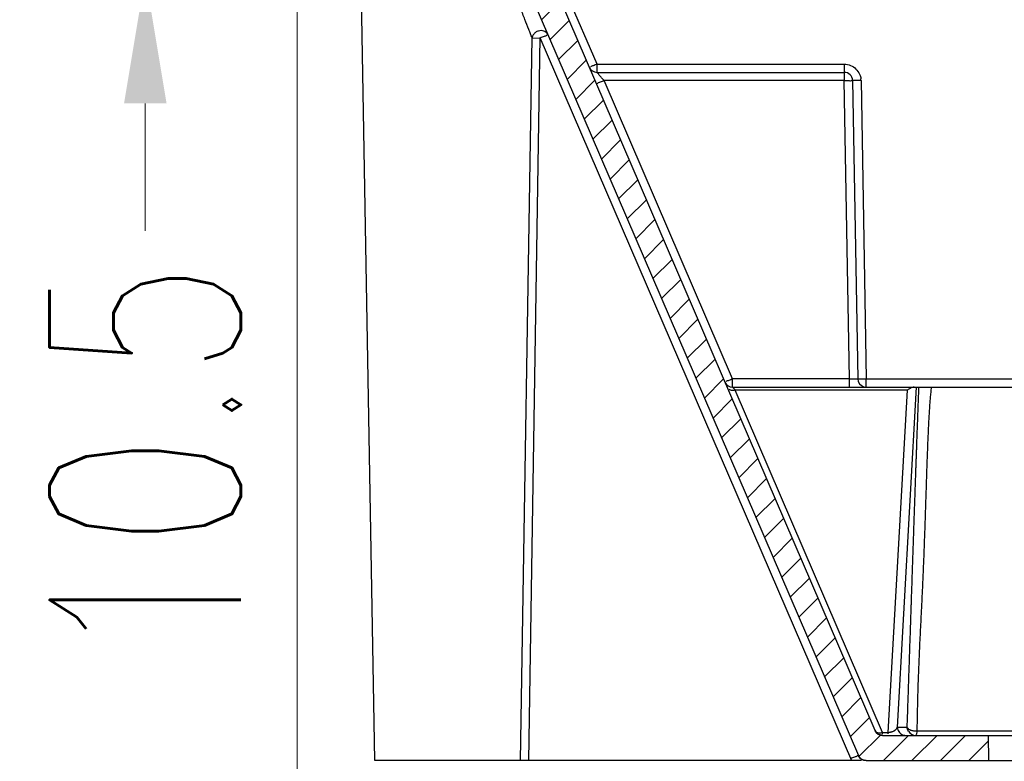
# Model space of a CAD drawing. Header units: inches. Extents: x 3951 to 6642, y -813 to 1217.
# Tile 2 of 33: x 4164 to 4282, y 156 to 244. Entities that reach past the tile are written whole.
import ezdxf

# ---------------------------------------------------------------- set-up
doc = ezdxf.new("R2010")
doc.units = ezdxf.units.IN
doc.header["$LTSCALE"] = 7.600000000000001
doc.header["$MEASUREMENT"] = 0
doc.header["$PDMODE"] = 3
doc.header["$PDSIZE"] = 0.3125
doc.layers.get('0').update_dxf_attribs({"linetype": 'CONTINUOUS'})
doc.layers.get('Defpoints').update_dxf_attribs({"linetype": 'CONTINUOUS'})
doc.layers.add('5标注', color=1, linetype='CONTINUOUS')
doc.styles.add('TXT', font='txt.shx', dxfattribs={"width": 0.7, "bigfont": 'INTECAD.SHX'})
doc.dimstyles.new('标准样式', dxfattribs={"dimscale": 7.600000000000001, "dimtxt": 3, "dimasz": 2, "dimexe": 1, "dimexo": 0, "dimgap": 1, "dimtad": 0, "dimdec": 1, "dimzin": 1, "dimdsep": 46, "dimtxsty": 'TXT', "dimcen": 0.09, "dimclrd": 5, "dimclre": 252, "dimadec": 1, "dimazin": 0, "dimtfac": 1, "dimtdec": 1, "dimtofl": 0, "dimtmove": 0, "dimatfit": 3, "dimfxl": 0, "dimtzin": 0, "dimlwd": 13, "dimlwe": 13, "dimarcsym": 0})

# ---------------------------------------------------------------- blocks, each defined once
blk = doc.blocks.new('*D63')
at = {"layer": '5标注', "color": 252, "lineweight": 13}
for p, q in [((4197.385549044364, 256.0190379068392), (4197.385549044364, 96.04115203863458)), ((4797.710884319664, 256.0190379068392), (4797.710884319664, 96.04115203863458))]:
    blk.add_line(p, q, dxfattribs=at)
at = {"layer": '5标注', "color": 5, "lineweight": 13}
for p, q in [((4212.585549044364, 103.6411520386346), (4457.900359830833, 103.6411520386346)), ((4782.510884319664, 103.6411520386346), (4531.620359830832, 103.6411520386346))]:
    blk.add_line(p, q, dxfattribs=at)
at = {"layer": '5标注', "color": 5}
for points in [[(4212.585549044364, 106.1744853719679), (4212.585549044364, 101.1078187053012), (4197.385549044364, 103.6411520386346)], [(4782.510884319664, 106.1744853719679), (4782.510884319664, 101.1078187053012), (4797.710884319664, 103.6411520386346)]]:
    blk.add_solid(points, dxfattribs=at)
at = {"layer": 'Defpoints', "color": 0}
for p in [(4197.385549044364, 256.0190379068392), (4797.710884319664, 256.0190379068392), (4797.710884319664, 103.6411520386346)]:
    blk.add_point(p, dxfattribs=at)
at = {"layer": '5标注', "color": 0, "insert": (4494.760359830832, 103.6411520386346), "char_height": 22.8, "attachment_point": 5, "style": 'TXT'}
blk.add_mtext('600.3', dxfattribs=at)
blk = doc.blocks.new('*D54')
at = {"layer": '5标注', "color": 5, "lineweight": 13}
for p, q in [((4179.281689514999, 275.3440379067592), (4179.281689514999, 290.5440379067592)), ((4179.281689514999, 234.4440379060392), (4179.281689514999, 219.2440379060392))]:
    blk.add_line(p, q, dxfattribs=at)
at = {"layer": '5标注', "color": 252, "lineweight": 13}
for p, q in [((4208.467154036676, 260.1440379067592), (4171.681689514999, 260.1440379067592)), ((4210.204881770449, 249.6440379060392), (4171.681689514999, 249.6440379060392))]:
    blk.add_line(p, q, dxfattribs=at)
at = {"layer": '5标注', "color": 5}
for points in [[(4176.748356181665, 275.3440379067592), (4181.815022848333, 275.3440379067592), (4179.281689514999, 260.1440379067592)], [(4176.748356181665, 234.4440379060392), (4181.815022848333, 234.4440379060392), (4179.281689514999, 249.6440379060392)]]:
    blk.add_solid(points, dxfattribs=at)
at = {"layer": 'Defpoints', "color": 0}
for p in [(4208.467154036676, 260.1440379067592), (4179.281689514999, 249.6440379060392), (4210.204881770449, 249.6440379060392)]:
    blk.add_point(p, dxfattribs=at)
at = {"layer": '5标注', "color": 0, "insert": (4179.281689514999, 191.6940379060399), "char_height": 22.8, "attachment_point": 5, "rotation": 90, "style": 'TXT'}
blk.add_mtext('10.5', dxfattribs=at)

msp = doc.modelspace()

# ---------------------------------------------------------------- hatches: boundary and pattern name
h = msp.add_hatch()
h.set_pattern_fill('A', color=2, scale=18.24570047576, angle=45, style=0, pattern_type=0)
h.set_pattern_definition([(45, (4392.889334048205, 366.6944490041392), (-1.697586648, 1.697586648), [])])
edge = h.paths.add_edge_path()
edge.add_line((4267.123430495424, 159.1440379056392), (4279.739030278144, 159.1440379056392))
edge.add_line((4279.765210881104, 156.1440379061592), (4279.739030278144, 159.1440379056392))
edge.add_line((4265.149068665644, 156.1440379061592), (4279.765210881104, 156.1440379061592))
edge.add_spline(control_points=[(4265.149068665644, 156.1440379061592), (4264.737374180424, 156.1440379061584), (4264.393473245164, 156.370366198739), (4264.230625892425, 156.7484840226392)], knot_values=[0, 0, 0, 0, 1, 1, 1, 1], weights=[1, 0.8902202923, 0.8902202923, 1], degree=3, periodic=0)
edge.add_line((4224.482797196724, 249.0395917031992), (4264.230625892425, 156.7484840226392))
edge.add_spline(control_points=[(4224.482797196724, 249.0395917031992), (4224.319949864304, 249.4177095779), (4223.976048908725, 249.6440379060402), (4223.564354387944, 249.6440379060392)], knot_values=[0, 0, 0, 0, 1, 1, 1, 1], weights=[1, 0.8902202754, 0.8902202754, 1], degree=3, periodic=0)
edge.add_line((4223.564354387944, 249.6440379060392), (4203.812263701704, 249.6440379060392))
edge.add_line((4203.812263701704, 249.6440379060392), (4202.193186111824, 249.6440379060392))
edge.add_spline(control_points=[(4202.193186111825, 249.6440379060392), (4201.851367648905, 249.64403790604), (4201.550060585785, 249.8054501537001), (4201.360685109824, 250.0900143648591)], knot_values=[0, 0, 0, 0, 1, 1, 1, 1], weights=[1, 0.9209884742, 0.9209884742, 1], degree=3, periodic=0)
edge.add_line((4201.360669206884, 250.0900037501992), (4197.385549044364, 256.1440379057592))
edge.add_spline(control_points=[(4197.385549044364, 256.1440379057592), (4197.385549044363, 257.0812962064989), (4196.722807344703, 257.7440379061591), (4195.785549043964, 257.7440379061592), (4194.848290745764, 257.7440379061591), (4194.185549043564, 257.0812962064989), (4194.185549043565, 256.1440379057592)], knot_values=[0, 0, 0, 0, 1, 1, 1, 2, 2, 2, 2], weights=[1, 0.8047378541, 0.8047378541, 1, 0.8047378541, 0.8047378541, 1], degree=3, periodic=0)
edge.add_line((4194.185549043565, 256.1440379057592), (4190.960965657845, 256.1440379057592))
edge.add_line((4190.960965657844, 256.0190379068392), (4190.960965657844, 256.1440379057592))
edge.add_spline(control_points=[(4190.710965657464, 255.7690379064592), (4190.857412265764, 255.769037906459), (4190.960965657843, 255.872591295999), (4190.960965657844, 256.0190379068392)], knot_values=[0, 0, 0, 0, 1, 1, 1, 1], weights=[1, 0.8047378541, 0.8047378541, 1], degree=3, periodic=0)
edge.add_line((4190.460965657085, 255.7690379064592), (4190.710965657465, 255.7690379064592))
edge.add_spline(control_points=[(4190.210965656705, 256.0190379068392), (4190.210965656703, 255.872591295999), (4190.314519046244, 255.769037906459), (4190.460965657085, 255.7690379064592)], knot_values=[0, 0, 0, 0, 1, 1, 1, 1], weights=[1, 0.8047378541, 0.8047378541, 1], degree=3, periodic=0)
edge.add_line((4190.210965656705, 256.0190379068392), (4190.210965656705, 257.1440379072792))
edge.add_line((4193.263787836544, 260.1440379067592), (4190.210965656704, 257.1440379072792))
edge.add_line((4197.808327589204, 260.1440379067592), (4193.263787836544, 260.1440379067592))
edge.add_spline(control_points=[(4197.808327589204, 260.1440379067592), (4198.152482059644, 260.1440379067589), (4198.455344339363, 259.9805853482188), (4198.644238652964, 259.6929028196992)], knot_values=[0, 0, 0, 0, 1, 1, 1, 1], weights=[1, 0.9200122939, 0.9200122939, 1], degree=3, periodic=0)
edge.add_line((4202.978768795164, 253.0914939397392), (4198.644238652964, 259.6929028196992))
edge.add_spline(control_points=[(4202.978776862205, 253.0914992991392), (4203.168016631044, 252.8060369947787), (4203.469772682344, 252.6440379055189), (4203.812264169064, 252.6440379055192)], knot_values=[0, 0, 0, 0, 1, 1, 1, 1], weights=[1, 0.9207076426, 0.9207076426, 1], degree=3, periodic=0)
edge.add_line((4211.982259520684, 252.6440379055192), (4203.812264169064, 252.6440379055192))
edge.add_line((4211.982259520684, 252.6440379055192), (4211.987089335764, 253.0440379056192))
edge.add_line((4211.987089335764, 253.0440379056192), (4213.199209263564, 253.0440379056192))
edge.add_line((4213.201559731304, 252.6440379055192), (4213.199209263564, 253.0440379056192))
edge.add_line((4215.568775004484, 252.6440379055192), (4213.201559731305, 252.6440379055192))
edge.add_line((4215.575756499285, 253.0440379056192), (4215.568775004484, 252.6440379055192))
edge.add_line((4215.575756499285, 253.0440379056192), (4219.385088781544, 253.0440379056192))
edge.add_line((4219.385088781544, 253.0440379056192), (4219.388579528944, 252.6440379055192))
edge.add_line((4225.538707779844, 252.6440379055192), (4219.388579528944, 252.6440379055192))
edge.add_spline(control_points=[(4225.538707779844, 252.6440379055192), (4225.950405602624, 252.6440413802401), (4226.294310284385, 252.4177127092), (4226.457158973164, 252.0395918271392)], knot_values=[0, 0, 0, 0, 1, 1, 1, 1], weights=[1, 0.8902187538, 0.8902187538, 1], degree=3, periodic=0)
edge.add_line((4226.457158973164, 252.0395918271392), (4266.204987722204, 159.7484840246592))
edge.add_spline(control_points=[(4267.123430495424, 159.1440379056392), (4266.711736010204, 159.144037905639), (4266.367835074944, 159.370366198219), (4266.204987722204, 159.7484840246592)], knot_values=[0, 0, 0, 0, 1, 1, 1, 1], weights=[1, 0.8902202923, 0.8902202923, 1], degree=3, periodic=0)
edge = h.paths.add_edge_path()
edge.add_line((4386.465245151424, 159.1440379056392), (4411.465245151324, 159.1440379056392))
edge.add_line((4411.465245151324, 156.1440379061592), (4411.465245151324, 159.1440379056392))
edge.add_line((4386.465245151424, 156.1440379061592), (4411.465245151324, 156.1440379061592))
edge.add_line((4386.465245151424, 159.1440379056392), (4386.465245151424, 156.1440379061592))
edge = h.paths.add_edge_path()
edge.add_line((4517.965245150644, 159.1440379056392), (4542.965245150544, 159.1440379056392))
edge.add_line((4542.965245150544, 156.1440379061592), (4542.965245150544, 159.1440379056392))
edge.add_line((4517.965245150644, 156.1440379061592), (4542.965245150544, 156.1440379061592))
edge.add_line((4517.965245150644, 159.1440379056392), (4517.965245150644, 156.1440379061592))
edge = h.paths.add_edge_path()
edge.add_line((4649.465245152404, 159.1440379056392), (4674.465245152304, 159.1440379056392))
edge.add_line((4674.465245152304, 156.1440379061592), (4674.465245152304, 159.1440379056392))
edge.add_line((4649.465245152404, 156.1440379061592), (4674.465245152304, 156.1440379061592))
edge.add_line((4649.465245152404, 159.1440379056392), (4649.465245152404, 156.1440379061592))
edge = h.paths.add_edge_path()
edge.add_line((4781.191460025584, 159.1440379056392), (4791.982612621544, 159.1440379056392))
edge.add_spline(control_points=[(4792.982460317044, 160.1265854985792), (4792.972377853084, 159.5489615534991), (4792.560324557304, 159.1440379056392), (4791.982612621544, 159.1440379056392)], knot_values=[0, 0, 0, 0, 1, 1, 1, 1], weights=[1, 0.8088336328, 0.8088336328, 1], degree=3, periodic=0)
edge.add_line((4794.711115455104, 259.1611720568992), (4792.982460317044, 160.1265854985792))
edge.add_spline(control_points=[(4795.710968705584, 260.1440379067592), (4795.133110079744, 260.1440379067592), (4794.721016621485, 259.7389458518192), (4794.711115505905, 259.1611720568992)], knot_values=[0, 0, 0, 0, 1, 1, 1, 1], weights=[1, 0.8087592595, 0.8087592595, 1], degree=3, periodic=0)
edge.add_line((4800.416831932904, 260.1440379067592), (4795.710968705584, 260.1440379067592))
edge.add_line((4803.469654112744, 257.1440379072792), (4800.416831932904, 260.1440379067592))
edge.add_line((4803.469654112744, 256.0190379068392), (4803.469654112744, 257.1440379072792))
edge.add_spline(control_points=[(4803.469654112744, 256.0190379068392), (4803.469654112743, 255.872591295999), (4803.366100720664, 255.769037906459), (4803.219654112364, 255.7690379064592)], knot_values=[0, 0, 0, 0, 1, 1, 1, 1], weights=[1, 0.8047378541, 0.8047378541, 1], degree=3, periodic=0)
edge.add_line((4803.219654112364, 255.7690379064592), (4802.969654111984, 255.7690379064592))
edge.add_spline(control_points=[(4802.969654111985, 255.7690379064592), (4802.823207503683, 255.769037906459), (4802.719654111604, 255.872591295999), (4802.719654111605, 256.0190379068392)], knot_values=[0, 0, 0, 0, 1, 1, 1, 1], weights=[1, 0.8047378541, 0.8047378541, 1], degree=3, periodic=0)
edge.add_line((4802.719654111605, 256.0190379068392), (4802.719654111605, 256.1440379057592))
edge.add_line((4802.719654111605, 256.1440379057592), (4800.890784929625, 256.1440379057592))
edge.add_spline(control_points=[(4800.890784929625, 256.1440379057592), (4800.896657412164, 257.0777438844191), (4800.239536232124, 257.741093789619), (4799.305816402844, 257.7440300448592), (4798.372096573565, 257.7469663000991), (4797.710816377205, 257.087762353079), (4797.710816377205, 256.1540379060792)], knot_values=[0, 0, 0, 0, 1, 1, 1, 2, 2, 2, 2], weights=[1, 0.8039960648, 0.8039960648, 1, 0.8039960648, 0.8039960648, 1], degree=3, periodic=0)
edge.add_line((4795.982460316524, 157.1265854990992), (4797.710816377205, 256.1440379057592))
edge.add_spline(control_points=[(4794.982612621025, 156.1440379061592), (4795.560324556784, 156.1440379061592), (4795.972377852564, 156.5489615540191), (4795.982460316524, 157.1265854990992)], knot_values=[0, 0, 0, 0, 1, 1, 1, 1], weights=[1, 0.8088336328, 0.8088336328, 1], degree=3, periodic=0)
edge.add_line((4781.165279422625, 156.1440379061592), (4794.982612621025, 156.1440379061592))
edge.add_line((4781.191460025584, 159.1440379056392), (4781.165279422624, 156.1440379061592))

# ---------------------------------------------------------------- linework, layer by layer
at = {"color": 7, "linetype": 'Continuous'}
for p, q in [((4233.099800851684, 239.1265854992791), (4227.375601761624, 252.4176932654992)), ((4226.457158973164, 252.0395918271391), (4266.204987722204, 159.7484840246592)), ((4226.457158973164, 252.0395918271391), (4266.204987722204, 159.7484840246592)), ((4224.482797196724, 249.0395917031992), (4264.230625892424, 156.7484840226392)), ((4224.482797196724, 249.0395917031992), (4264.230625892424, 156.7484840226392)), ((4206.635924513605, 156.1440379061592), (4205.044442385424, 247.3199879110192)), ((4223.972710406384, 156.1440403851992), (4225.356064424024, 242.2447538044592)), ((4226.294832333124, 242.3020555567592), (4224.914747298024, 156.1440379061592)), ((4225.356064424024, 242.2447538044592), (4226.289117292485, 242.2366651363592)), ((4226.294832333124, 242.3020555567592), (4263.405906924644, 156.1440379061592)), ((4233.099800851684, 239.1265854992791), (4262.548286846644, 239.1265854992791)), ((4233.099800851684, 238.1440379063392), (4233.099800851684, 239.1265854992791)), ((4233.160053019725, 238.0751481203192), (4233.099800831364, 238.1440379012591)), ((4233.099800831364, 238.1440379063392), (4262.548286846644, 238.1440379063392)), ((4262.548286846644, 239.1265854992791), (4262.548286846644, 237.1597469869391)), ((4262.548341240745, 237.1597470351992), (4233.946075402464, 237.1616073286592)), ((4249.250257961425, 201.6265855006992), (4233.946075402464, 237.1616073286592)), ((4263.168542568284, 201.6265855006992), (4262.548341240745, 237.1597470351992)), ((4263.548014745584, 237.1683535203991), (4264.168398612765, 201.6265855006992)), ((4264.547982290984, 237.1614872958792), (4265.168246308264, 201.6265855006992)), ((4263.168542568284, 201.6265855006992), (4249.250257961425, 201.6265855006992)), ((4249.250257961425, 200.6440379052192), (4249.250257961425, 201.6265855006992)), ((4249.250257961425, 200.6440379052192), (4792.706997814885, 200.6440379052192)), ((4265.168246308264, 201.6265855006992), (4792.706997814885, 201.6265855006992)), ((4265.168246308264, 200.6440379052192), (4265.168246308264, 201.6265855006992)), ((4271.129904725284, 200.6440379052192), (4268.865373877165, 160.1265854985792)), ((4270.078943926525, 200.2868255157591), (4249.557945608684, 200.2868255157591)), ((4267.123430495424, 159.5012502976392), (4249.557945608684, 200.2868255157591)), ((4267.799439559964, 159.5012502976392), (4270.078943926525, 200.2868255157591)), ((4268.865373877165, 160.1265854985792), (4270.051782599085, 160.1265854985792)), ((4295.273998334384, 159.6440379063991), (4271.206158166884, 159.6440379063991)), ((4267.123430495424, 159.5012502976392), (4267.799439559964, 159.5012502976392)), ((4267.123430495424, 159.3085500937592), (4267.123430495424, 159.5012502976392)), ((4267.123430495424, 159.1440379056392), (4791.982612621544, 159.1440379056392)), ((4267.123430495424, 159.1440379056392), (4279.739030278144, 159.1440379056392)), ((4267.799410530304, 159.3101113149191), (4267.799439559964, 159.5012502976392)), ((4279.765210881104, 156.1440379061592), (4279.739030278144, 159.1440379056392)), ((4279.765210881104, 156.1440379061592), (4279.739030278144, 159.1440379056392)), ((4264.618076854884, 156.1440379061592), (4206.637819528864, 156.1440379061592)), ((4265.149068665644, 156.1440379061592), (4794.982612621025, 156.1440379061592)), ((4265.149068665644, 156.1440379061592), (4279.765210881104, 156.1440379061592))]:
    msp.add_line(p, q, dxfattribs=at)
for centre, radius, start, end in [((4233.099800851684, 239.1440379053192), 0.9999999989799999, 203.3005227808, 269.9999989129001), ((4262.548286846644, 237.1440379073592), 0.9999999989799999, 1.786610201, 90), ((4262.619707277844, 237.1177776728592), 1.9288121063, 1.2985426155, 7.7525071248), ((4249.250257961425, 201.6440379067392), 0.9999999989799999, 203.3005227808, 270), ((4265.168246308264, 201.6440379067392), 0.9999999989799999, 180.9999999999, 253.9907675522), ((4267.123430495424, 160.1440379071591), 0.9999999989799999, 203.3005227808, 270), ((4271.048502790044, 160.1394870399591), 0.9954493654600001, 210.5175691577, 269.9610209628), ((4265.149068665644, 157.1440379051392), 0.9999999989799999, 203.3005227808, 270)]:
    msp.add_arc(centre, radius, start, end, dxfattribs=at)
for points, start_tangent, end_tangent in [([(4225.355454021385, 242.2457490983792), (4225.176301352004, 242.7178963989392), (4224.971133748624, 243.2460294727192), (4224.503606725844, 244.4332866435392), (4223.977136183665, 245.7657363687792), (4223.421961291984, 247.1876600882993)], (-0.3491019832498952, 0.9370847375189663), (-0.3596126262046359, 0.933101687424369)), ([(4227.246333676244, 242.6228929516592), (4227.030204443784, 242.9097814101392), (4226.747175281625, 243.0647011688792), (4226.436073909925, 243.1241375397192), (4226.116837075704, 243.0687811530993), (4225.786307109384, 242.9114491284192), (4225.509506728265, 242.6321094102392), (4225.355344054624, 242.2447685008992)], (-0.3955701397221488, 0.9184357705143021), (-0.1272184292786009, -0.9918747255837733)), ([(4227.246339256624, 242.6228798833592), (4227.123567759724, 242.5743406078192), (4226.787371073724, 242.4327475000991), (4226.327897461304, 242.2360503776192)], (-0.4278258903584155, 0.9038611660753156), (-0.9184596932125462, -0.3955145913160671)), ([(4232.642400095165, 238.9319708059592), (4232.306509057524, 238.7936922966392)], (-0.9586497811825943, -0.2845884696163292), (-0.8101961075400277, -0.5861589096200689)), ([(4233.099800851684, 239.1265854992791), (4232.642400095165, 238.9319708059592)], (-0.9184865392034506, -0.3954522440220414), (-0.9586497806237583, -0.2845884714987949)), ([(4262.548287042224, 239.1266273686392), (4263.306724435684, 238.9684915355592), (4263.937115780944, 238.5399439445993)], (0.9999891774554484, -0.004652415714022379), (0.7132856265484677, -0.7008734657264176)), ([(4263.937115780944, 238.5399439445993), (4264.376701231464, 237.9170319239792), (4264.530890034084, 237.3779634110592)], (0.7132856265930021, -0.7008734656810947), (0.1346264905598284, -0.990896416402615)), ([(4233.946103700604, 237.1615416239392), (4233.488687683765, 236.9668379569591), (4233.152864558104, 236.8285982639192), (4233.029412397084, 236.7793733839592)], (-0.9183960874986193, -0.3956622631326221), (-0.395553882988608, 0.9184427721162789)), ([(4233.946250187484, 237.1616019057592), (4233.869298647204, 237.2480960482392), (4233.792827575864, 237.3353132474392), (4233.643073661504, 237.5084231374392), (4233.371613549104, 237.8245107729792), (4233.262172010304, 237.9536164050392), (4233.216438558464, 238.0081537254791), (4233.177294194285, 238.0549162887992), (4233.160053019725, 238.0751481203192)], (-0.667956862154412, 0.7441999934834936), (-0.6466679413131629, 0.7627716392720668)), ([(4262.548310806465, 237.1614907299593), (4263.048122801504, 237.1678750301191), (4263.414078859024, 237.1678750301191), (4263.548134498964, 237.1614924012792)], (0.999847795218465, 0.01744667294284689), (0.02431425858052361, -0.9997043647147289)), ([(4264.547982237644, 237.1614903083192), (4264.355794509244, 237.1584731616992), (4264.173091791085, 237.1563096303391), (4264.003516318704, 237.1550453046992), (4263.851781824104, 237.1546382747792), (4263.723366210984, 237.1550453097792), (4263.670350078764, 237.1555662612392), (4263.626224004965, 237.1563096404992), (4263.591877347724, 237.1572806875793), (4263.567470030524, 237.1584731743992), (4263.552948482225, 237.1598785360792), (4263.548134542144, 237.1614903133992)], (-0.999847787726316, -0.01744710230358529), (-0.01745240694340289, 0.9998476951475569)), ([(4248.792857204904, 201.4319708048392), (4248.456966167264, 201.2936922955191)], (-0.9586497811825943, -0.2845884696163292), (-0.8101961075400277, -0.5861589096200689)), ([(4249.250257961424, 201.6265855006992), (4248.792857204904, 201.4319708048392)], (-0.9184865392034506, -0.3954522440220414), (-0.9586497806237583, -0.2845884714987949)), ([(4249.555992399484, 200.2868263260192), (4249.437380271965, 200.4292127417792), (4249.385402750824, 200.4899888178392), (4249.340002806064, 200.5423253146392), (4249.302421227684, 200.5851337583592), (4249.274042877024, 200.6171584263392), (4249.263743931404, 200.6287271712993), (4249.256248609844, 200.6371482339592), (4249.251704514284, 200.6422942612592), (4249.250257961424, 200.6440379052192)], (-0.6326567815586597, 0.7744323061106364), (0.9999989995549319, 0.001414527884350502)), ([(4263.228411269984, 200.6440379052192), (4263.168528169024, 200.7185151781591), (4263.168509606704, 200.9307789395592), (4263.168507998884, 201.2492341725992), (4263.168542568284, 201.6265855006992)], (-1, 0), (0.0001355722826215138, 0.9999999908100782)), ([(4263.168542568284, 201.6265855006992), (4263.217254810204, 201.6257065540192), (4263.265708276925, 201.6248794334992), (4263.361442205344, 201.6233834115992), (4263.545431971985, 201.6210322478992), (4263.714382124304, 201.6195046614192), (4263.863773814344, 201.6188590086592), (4263.989261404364, 201.6191932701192), (4264.041391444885, 201.6197722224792), (4264.085516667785, 201.6206516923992), (4264.120942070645, 201.6218451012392), (4264.146979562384, 201.6233416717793), (4264.162972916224, 201.6251271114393), (4264.168388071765, 201.6271953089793)], (0.9998283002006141, -0.01853024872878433), (-0.01630124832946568, 0.9998671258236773)), ([(4264.168398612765, 201.6265855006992), (4264.302454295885, 201.6202007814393), (4264.668410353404, 201.6202007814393), (4265.168246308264, 201.6265855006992)], (0.01745240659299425, -0.9998476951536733), (0.9998477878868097, 0.0174470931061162)), ([(4270.051800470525, 160.1265849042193), (4270.096860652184, 161.4789138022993), (4270.141446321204, 162.8156977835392), (4270.229204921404, 165.4433374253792), (4270.315572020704, 168.0249407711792), (4270.358275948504, 169.2999043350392), (4270.400704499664, 170.5657060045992), (4270.442980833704, 171.8260336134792), (4270.485094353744, 173.0804584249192), (4270.527075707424, 174.3297170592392), (4270.548055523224, 174.9534897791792), (4270.569049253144, 175.5772772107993), (4270.590034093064, 176.2003804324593), (4270.610997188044, 176.8223935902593), (4270.652917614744, 178.0647735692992), (4270.673918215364, 178.6863486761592), (4270.684439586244, 178.9975393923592), (4270.694968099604, 179.3087918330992), (4270.737137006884, 180.5538497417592), (4270.758287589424, 181.1773077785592), (4270.779500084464, 181.8018446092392), (4270.822063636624, 183.0525797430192), (4270.864679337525, 184.3013208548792), (4270.886031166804, 184.9254945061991), (4270.907403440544, 185.5492062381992), (4270.928777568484, 186.1718632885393), (4270.950176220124, 186.7940420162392), (4270.960891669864, 187.1051228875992), (4270.971622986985, 187.4163270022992), (4270.993096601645, 188.0380137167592), (4271.014558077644, 188.6578922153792), (4271.036025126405, 189.2763445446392), (4271.057514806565, 189.8937110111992), (4271.078963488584, 190.5080623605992), (4271.100389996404, 191.1198103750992), (4271.111125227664, 191.4255184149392), (4271.121893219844, 191.7315954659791), (4271.132689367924, 192.0378958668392), (4271.143504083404, 192.3441376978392), (4271.165236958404, 192.9576809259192), (4271.176179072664, 193.2655910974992), (4271.187188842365, 193.5746915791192), (4271.198251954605, 193.8845632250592), (4271.209359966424, 194.1949501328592), (4271.231751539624, 194.8182509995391), (4271.243057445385, 195.1316946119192), (4271.254432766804, 195.4461746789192), (4271.277356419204, 196.0772285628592), (4271.300635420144, 196.7143271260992), (4271.324259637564, 197.3570535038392), (4271.348268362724, 198.0061557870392), (4271.372626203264, 198.6603064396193), (4271.384929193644, 198.9889418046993), (4271.397346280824, 199.3192860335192), (4271.422344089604, 199.9802816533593), (4271.434984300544, 200.3121814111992), (4271.447685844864, 200.6440371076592)], (0.03328518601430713, 0.9994458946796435), (0.03834245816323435, 0.9992646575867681)), ([(4270.653847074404, 200.6024750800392), (4270.383470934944, 200.4823644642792)], (-0.9498630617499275, -0.3126662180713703), (-0.8773687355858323, -0.4798167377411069)), ([(4270.878487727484, 200.6440379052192), (4270.653847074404, 200.6024750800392)], (-1, 0), (-0.9498630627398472, -0.3126662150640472)), ([(4272.910990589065, 200.6440473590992), (4272.876962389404, 200.3200237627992), (4272.844947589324, 199.9969530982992), (4272.786515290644, 199.3530868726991), (4272.759878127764, 199.0320113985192), (4272.734814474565, 198.7113266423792), (4272.688980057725, 198.0707320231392), (4272.648238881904, 197.4318445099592), (4272.611729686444, 196.7937979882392), (4272.578566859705, 196.1552907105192), (4272.547885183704, 195.5153223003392), (4272.533253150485, 195.1950868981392), (4272.519028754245, 194.8746907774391), (4272.491702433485, 194.2332537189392), (4272.478550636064, 193.9121304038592), (4272.465706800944, 193.5906832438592), (4272.453146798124, 193.2688786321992), (4272.440867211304, 192.9470566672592), (4272.417090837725, 192.3039387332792), (4272.405545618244, 191.9825817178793), (4272.394196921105, 191.6613178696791), (4272.383021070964, 191.3401208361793), (4272.371993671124, 191.0189488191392), (4272.350317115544, 190.3770844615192), (4272.329078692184, 189.7371007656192), (4272.308164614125, 189.0985742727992), (4272.287469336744, 188.4608791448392), (4272.266919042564, 187.8240040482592), (4272.246483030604, 187.1888275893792), (4272.236275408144, 186.8716932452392), (4272.226056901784, 186.5547505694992), (4272.205533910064, 185.9210997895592), (4272.184848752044, 185.2880570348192), (4272.163963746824, 184.6564158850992), (4272.142767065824, 184.0254004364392), (4272.099042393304, 182.7631325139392), (4272.053138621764, 181.5027099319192), (4272.029112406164, 180.8716567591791), (4272.004281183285, 180.2403133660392), (4271.952118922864, 178.9778733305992), (4271.938570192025, 178.6619093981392), (4271.924827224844, 178.3456970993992), (4271.896840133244, 177.7138373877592), (4271.839046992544, 176.4524028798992), (4271.809303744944, 175.8217608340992), (4271.779116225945, 175.1923786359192), (4271.748558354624, 174.5645199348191), (4271.717690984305, 173.9370416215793), (4271.655404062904, 172.6808733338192), (4271.593149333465, 171.4228442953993), (4271.531590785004, 170.1560339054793), (4271.471749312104, 168.8797456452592), (4271.414989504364, 167.5897875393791), (4271.317377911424, 164.9714256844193), (4271.248540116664, 162.3050504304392), (4271.224399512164, 160.9710668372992), (4271.206082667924, 159.6440387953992)], (-0.1074384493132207, -0.9942117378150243), (-0.01177646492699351, -0.9999306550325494)), ([(4249.557753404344, 200.2872720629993), (4249.555991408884, 200.2868255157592), (4249.517075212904, 200.2775891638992), (4249.478332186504, 200.2695786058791), (4249.401559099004, 200.2571873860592), (4249.252219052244, 200.2465919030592), (4249.111123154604, 200.2541476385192), (4248.981451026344, 200.2789643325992), (4248.824867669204, 200.3408359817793)], (-0.9691931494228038, -0.2463019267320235), (-0.8725936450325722, 0.4884468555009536)), ([(4270.383470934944, 200.4823644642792), (4270.078943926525, 200.2868255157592)], (-0.8773687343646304, -0.4798167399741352), (-0.8061683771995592, -0.5916861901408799)), ([(4266.204987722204, 159.7484840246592), (4266.394678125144, 159.5477176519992), (4266.724763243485, 159.4598623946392), (4267.123430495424, 159.5012502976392)], (0.39555388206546, -0.918442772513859), (0.9694946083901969, 0.245112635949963)), ([(4267.123430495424, 159.1440379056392), (4267.088903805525, 159.1446341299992), (4267.054080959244, 159.1464454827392), (4267.019022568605, 159.1495033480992), (4266.983792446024, 159.1538352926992), (4266.948457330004, 159.1594647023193), (4266.913086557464, 159.1664104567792), (4266.877751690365, 159.1746866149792), (4266.842526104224, 159.1843021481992), (4266.807484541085, 159.1952607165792), (4266.772702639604, 159.2075604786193), (4266.738256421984, 159.2211939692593), (4266.704221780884, 159.2361480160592), (4266.670673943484, 159.2524037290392), (4266.637686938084, 159.2699365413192), (4266.605333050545, 159.2887163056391), (4266.573682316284, 159.3087074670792), (4266.542802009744, 159.3298692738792), (4266.512756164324, 159.3521560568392), (4266.483605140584, 159.3755175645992), (4266.455405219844, 159.3998993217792), (4266.428208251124, 159.4252430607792), (4266.402061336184, 159.4514871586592), (4266.377006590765, 159.4785671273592), (4266.353080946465, 159.5064160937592), (4266.330316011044, 159.5349653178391), (4266.308737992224, 159.5641447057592), (4266.288367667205, 159.5938833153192), (4266.269220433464, 159.6241098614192), (4266.251306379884, 159.6547531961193), (4266.234630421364, 159.6857427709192), (4266.219192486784, 159.7170090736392), (4266.204987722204, 159.7484840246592)], (-1, 0), (-0.3955538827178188, 0.918442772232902)), ([(4267.799439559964, 159.5012502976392), (4267.937076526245, 159.5169945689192), (4268.060354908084, 159.5377569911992), (4268.170545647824, 159.5630725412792), (4268.268928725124, 159.5924758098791), (4268.435362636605, 159.6616820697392), (4268.505903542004, 159.7006248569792), (4268.569703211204, 159.7418302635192), (4268.627818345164, 159.7848633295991), (4268.633794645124, 159.7896404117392)], (0.9959648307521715, 0.08974439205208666), (0.7787829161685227, 0.627293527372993)), ([(4268.633794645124, 159.7896404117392), (4268.680277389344, 159.8295669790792), (4268.767448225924, 159.9235614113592), (4268.829726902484, 160.0228908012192), (4268.865378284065, 160.1266644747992)], (0.7787829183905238, 0.6272935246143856), (0.2033192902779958, 0.9791124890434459)), ([(4268.865379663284, 160.1265854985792), (4268.869612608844, 160.0543080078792), (4268.873922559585, 160.0184907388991), (4268.879666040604, 159.9829380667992), (4268.916420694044, 159.8438575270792), (4269.048196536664, 159.5881877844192), (4269.245011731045, 159.3763199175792), (4269.489453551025, 159.2247714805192), (4269.671076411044, 159.1649349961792), (4269.765422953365, 159.1493289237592), (4269.861425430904, 159.1440379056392)], (0.01750584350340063, -0.9998467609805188), (1, 0)), ([(4270.258222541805, 159.8526983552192), (4270.183839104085, 159.9115947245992), (4270.051782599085, 160.1265855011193)], (-0.8266482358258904, 0.5627190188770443), (-0.1866778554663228, 0.9824211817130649)), ([(4270.190949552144, 159.6339953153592), (4270.051782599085, 160.1265854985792)], (-0.5069074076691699, 0.8620005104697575), (-0.01738601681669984, 0.9998488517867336)), ([(4270.477818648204, 159.7463791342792), (4270.258222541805, 159.8526983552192)], (-0.944873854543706, 0.3274345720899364), (-0.8266482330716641, 0.5627190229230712)), ([(4271.206158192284, 159.6440379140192), (4270.840536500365, 159.6630016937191), (4270.477818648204, 159.7463791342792)], (-0.9960654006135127, -0.08862120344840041), (-0.94487385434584, 0.3274345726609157)), ([(4271.206158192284, 159.6440379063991), (4271.165694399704, 159.3795618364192), (4271.110441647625, 159.2045192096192), (4271.047825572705, 159.1440379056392)], (-0.1049091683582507, -0.994481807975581), (-1, 0)), ([(4264.230625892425, 156.7484840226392), (4264.105760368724, 156.7013158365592), (4263.768628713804, 156.5603250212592), (4263.312183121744, 156.3616566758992)], (-0.3955534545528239, 0.918442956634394), (-0.9184537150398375, -0.3955284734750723)), ([(4265.149068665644, 156.1440379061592), (4265.114541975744, 156.1446341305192), (4265.079719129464, 156.1464454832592), (4265.044660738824, 156.1495033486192), (4265.009430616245, 156.1538352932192), (4264.974095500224, 156.1594647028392), (4264.938724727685, 156.1664104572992), (4264.903389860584, 156.1746866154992), (4264.868164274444, 156.1843021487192), (4264.833122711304, 156.1952607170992), (4264.798340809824, 156.2075604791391), (4264.763894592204, 156.2211939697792), (4264.729859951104, 156.2361480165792), (4264.696312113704, 156.2524037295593), (4264.663325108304, 156.2699365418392), (4264.630971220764, 156.2887163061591), (4264.599320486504, 156.3087074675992), (4264.568440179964, 156.3298692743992), (4264.538394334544, 156.3521560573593), (4264.509243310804, 156.3755175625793), (4264.481043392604, 156.3998993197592), (4264.453846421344, 156.4252430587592), (4264.427699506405, 156.4514871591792), (4264.402644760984, 156.4785671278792), (4264.378719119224, 156.5064160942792), (4264.355954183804, 156.5349653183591), (4264.334376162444, 156.5641447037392), (4264.314005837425, 156.5938833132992), (4264.294858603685, 156.6241098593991), (4264.276944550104, 156.6547531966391), (4264.260268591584, 156.6857427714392), (4264.244830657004, 156.7170090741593), (4264.230625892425, 156.7484840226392)], (-1, 0), (-0.3955538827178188, 0.918442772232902))]:
    msp.add_spline(points, degree=3, dxfattribs=dict(at, start_tangent=start_tangent, end_tangent=end_tangent))

# ---------------------------------------------------------------- dimensions: what is measured, and where the dimension line sits
at = {"layer": '5标注'}
dim = msp.add_linear_dim(base=(4179.281689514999, 249.6440379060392), p1=(4208.467154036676, 260.1440379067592), p2=(4210.204881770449, 249.6440379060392), angle=90, dimstyle='标准样式', override={"dimscale": 7.600000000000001}, dxfattribs=at)
dim.commit()
dim.dimension.update_dxf_attribs({"geometry": '*D54', "text_midpoint": (4179.281689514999, 191.6940379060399)})
dim = msp.add_linear_dim(base=(4797.710884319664, 103.6411520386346), p1=(4197.385549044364, 256.0190379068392), p2=(4797.710884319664, 256.0190379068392), dimstyle='标准样式', override={"dimscale": 7.600000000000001}, dxfattribs=at)
dim.commit()
dim.dimension.update_dxf_attribs({"geometry": '*D63', "text_midpoint": (4494.760359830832, 103.6411520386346), "dimtype": 160})

doc.saveas('drawing.dxf')
